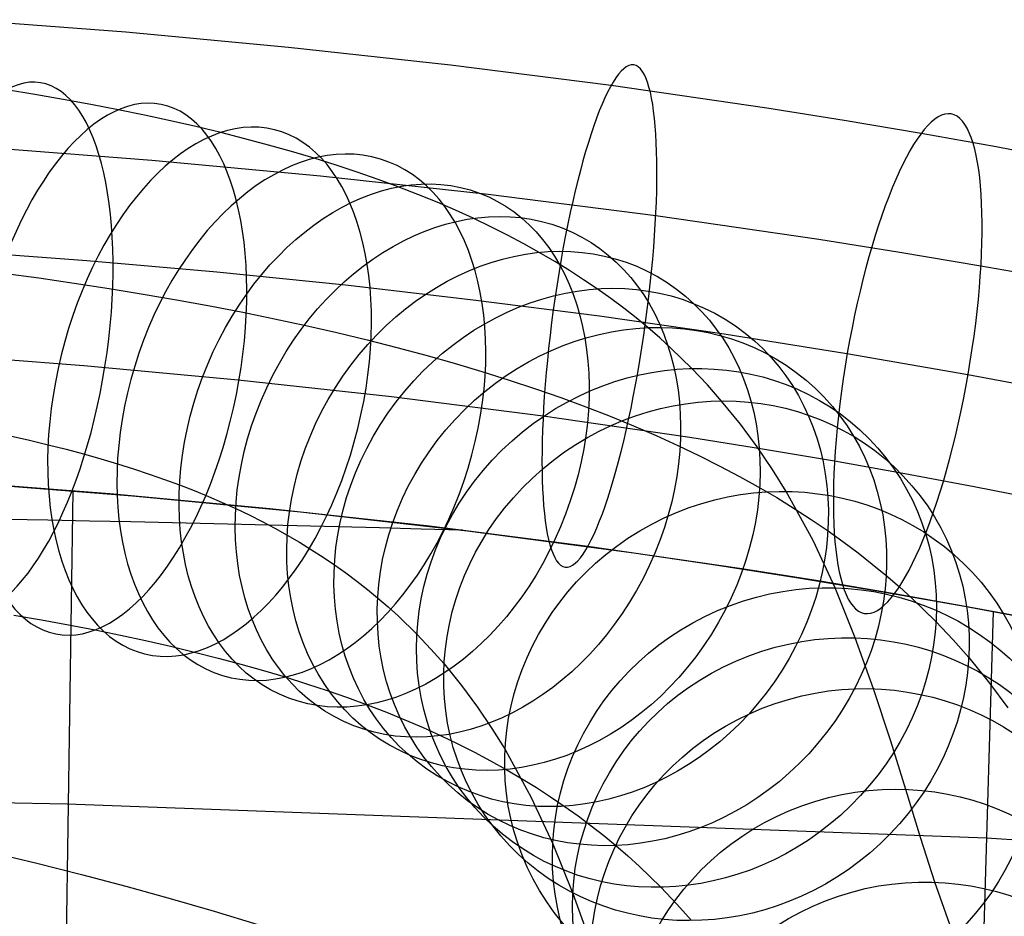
# Model space of a CAD drawing. Extents: x 66.1 to 118.8, y -25.4 to 29.7.
# Tile 27 of 29: x 95.5 to 101.4, y 21.6 to 27. Entities that reach past the tile are written whole.
import ezdxf

# ---------------------------------------------------------------- set-up
doc = ezdxf.new("R2010")
doc.units = 0
for name, color, linetype in [('LAYER_02', 110, 'CONTINUOUS'), ('LAYER_05', 157, 'CONTINUOUS'), ('LAYER_06', 254, 'CONTINUOUS'), ('PREDEFINITO', 7, 'CONTINUOUS')]:
    doc.layers.add(name, color=color, linetype=linetype)

msp = doc.modelspace()

# ---------------------------------------------------------------- linework, layer by layer
at = {"layer": 'LAYER_02'}
for p, q in [((95.6231, 26.5096, 82.6307), (95.4547, 26.5372, 82.7043)), ((95.7895, 26.4808, 82.5534), (95.6231, 26.5096, 82.6307)), ((95.9539, 26.4507, 82.4724), (95.7895, 26.4808, 82.5534)), ((96.1161, 26.4192, 82.3876), (95.9539, 26.4507, 82.4724)), ((96.2715, 26.3874, 82.3015), (96.1161, 26.4192, 82.3876)), ((96.4245, 26.3543, 82.2117), (96.2715, 26.3874, 82.3015)), ((96.5748, 26.32, 82.1182), (96.4245, 26.3543, 82.2117)), ((96.7225, 26.2844, 82.0211), (96.5748, 26.32, 82.1182)), ((96.8651, 26.2482, 81.9218), (96.7225, 26.2844, 82.0211)), ((97.0047, 26.2108, 81.819), (96.8651, 26.2482, 81.9218)), ((97.1412, 26.1722, 81.7128), (97.0047, 26.2108, 81.819)), ((97.2744, 26.1325, 81.6031), (97.1412, 26.1722, 81.7128)), ((97.4041, 26.0918, 81.4902), (97.2744, 26.1325, 81.6031)), ((97.5302, 26.0501, 81.374), (97.4041, 26.0918, 81.4902)), ((97.6529, 26.0073, 81.2547), (97.5302, 26.0501, 81.374)), ((97.7718, 25.9635, 81.1323), (97.6529, 26.0073, 81.2547)), ((97.8886, 25.9182, 81.0053), (97.7718, 25.9635, 81.1323)), ((98.0015, 25.872, 80.8753), (97.8886, 25.9182, 81.0053)), ((98.1104, 25.825, 80.7428), (98.0015, 25.872, 80.8753)), ((98.2153, 25.7774, 80.6077), (98.1104, 25.825, 80.7428)), ((98.3192, 25.7277, 80.4663), (98.2153, 25.7774, 80.6077)), ((98.4189, 25.6775, 80.3227), (98.3192, 25.7277, 80.4663)), ((98.5145, 25.6268, 80.177), (98.4189, 25.6775, 80.3227)), ((98.6061, 25.5757, 80.0294), (98.5145, 25.6268, 80.177)), ((98.6977, 25.522, 79.8732), (98.6061, 25.5757, 80.0294)), ((98.7853, 25.4681, 79.7151), (98.6977, 25.522, 79.8732)), ((95.4364, 25.4533, 84.7431), (95.6461, 25.4246, 84.6671)), ((98.8689, 25.414, 79.5555), (98.7853, 25.4681, 79.7151)), ((95.6461, 25.4246, 84.6671), (95.8551, 25.3941, 84.5864)), ((95.8551, 25.3941, 84.5864), (96.0633, 25.362, 84.5007)), ((98.9487, 25.3597, 79.3943), (98.8689, 25.414, 79.5555)), ((96.0633, 25.362, 84.5007), (96.2627, 25.3293, 84.4135)), ((99.0292, 25.3024, 79.2225), (98.9487, 25.3597, 79.3943)), ((96.2627, 25.3293, 84.4135), (96.4609, 25.295, 84.3215)), ((96.4609, 25.295, 84.3215), (96.6576, 25.259, 84.2246)), ((99.1058, 25.245, 79.0493), (99.0292, 25.3024, 79.2225)), ((96.6576, 25.259, 84.2246), (96.8525, 25.2212, 84.1227)), ((96.8525, 25.2212, 84.1227), (97.0402, 25.1827, 84.0187)), ((99.1787, 25.1877, 78.8748), (99.1058, 25.245, 79.0493)), ((97.0402, 25.1827, 84.0187), (97.2257, 25.1426, 83.9098)), ((99.2482, 25.1305, 78.6991), (99.1787, 25.1877, 78.8748)), ((97.2257, 25.1426, 83.9098), (97.4088, 25.1008, 83.7961)), ((97.4088, 25.1008, 83.7961), (97.5891, 25.0574, 83.6774)), ((99.3186, 25.0697, 78.5108), (99.2482, 25.1305, 78.6991)), ((97.5891, 25.0574, 83.6774), (97.7638, 25.013, 83.5558)), ((99.3854, 25.0091, 78.3214), (99.3186, 25.0697, 78.5108)), ((97.7638, 25.013, 83.5558), (97.9353, 24.967, 83.4295)), ((99.5093, 24.8886, 77.9394), (99.3854, 25.0091, 78.3214)), ((97.9353, 24.967, 83.4295), (98.1033, 24.9196, 83.2987)), ((98.1033, 24.9196, 83.2987), (98.2675, 24.8707, 83.1635)), ((98.2675, 24.8707, 83.1635), (98.4275, 24.8204, 83.0242)), ((99.6007, 24.7919, 77.6279), (99.5093, 24.8886, 77.9394)), ((98.4275, 24.8204, 83.0242), (98.5833, 24.7689, 82.8808)), ((98.5833, 24.7689, 82.8808), (98.7346, 24.7161, 82.7335)), ((99.6851, 24.6962, 77.3146), (99.6007, 24.7919, 77.6279)), ((98.7346, 24.7161, 82.7335), (98.8814, 24.6621, 82.5825)), ((99.7965, 24.5592, 76.8575), (99.6851, 24.6962, 77.3146)), ((98.8814, 24.6621, 82.5825), (99.0253, 24.6062, 82.4259)), ((99.0253, 24.6062, 82.4259), (99.1641, 24.5494, 82.2661)), ((99.1641, 24.5494, 82.2661), (99.2979, 24.4917, 82.1033)), ((99.8962, 24.4243, 76.3974), (99.7965, 24.5592, 76.8575)), ((95.477, 24.4902, 81.3656), (95.5904, 24.4643, 81.2952)), ((95.5904, 24.4643, 81.2952), (95.7011, 24.4376, 81.2223)), ((99.2979, 24.4917, 82.1033), (99.4264, 24.4334, 81.938)), ((95.7011, 24.4376, 81.2223), (95.8074, 24.4106, 81.1483)), ((95.8074, 24.4106, 81.1483), (95.9112, 24.3828, 81.0719)), ((99.4264, 24.4334, 81.938), (99.5532, 24.3727, 81.7654)), ((99.9858, 24.2916, 75.9347), (99.8962, 24.4243, 76.3974)), ((95.9112, 24.3828, 81.0719), (96.0123, 24.3542, 80.9931)), ((96.0123, 24.3542, 80.9931), (96.1108, 24.3249, 80.912)), ((99.5532, 24.3727, 81.7654), (99.6744, 24.3116, 81.5907)), ((96.1108, 24.3249, 80.912), (96.2066, 24.2948, 80.8287)), ((96.2066, 24.2948, 80.8287), (96.2997, 24.264, 80.7429)), ((99.6744, 24.3116, 81.5907), (99.7902, 24.2502, 81.4142)), ((100.0667, 24.1611, 75.4698), (99.9858, 24.2916, 75.9347)), ((96.2997, 24.264, 80.7429), (96.3904, 24.2323, 80.6547)), ((96.3904, 24.2323, 80.6547), (96.4785, 24.1999, 80.5641)), ((99.7902, 24.2502, 81.4142), (99.9006, 24.1887, 81.2362)), ((96.4785, 24.1999, 80.5641), (96.5652, 24.1663, 80.4697)), ((99.9006, 24.1887, 81.2362), (100.0106, 24.1243, 81.0488)), ((96.5652, 24.1663, 80.4697), (96.6495, 24.1318, 80.3727)), ((96.6495, 24.1318, 80.3727), (96.7314, 24.0965, 80.273)), ((100.0106, 24.1243, 81.0488), (100.115, 24.0599, 80.8603)), ((100.2258, 23.8699, 74.395), (100.0667, 24.1611, 75.4698)), ((96.7314, 24.0965, 80.273), (96.811, 24.0603, 80.1706)), ((96.811, 24.0603, 80.1706), (96.8906, 24.0222, 80.0622)), ((100.115, 24.0599, 80.8603), (100.2142, 23.9957, 80.6709)), ((96.8906, 24.0222, 80.0622), (96.9678, 23.9833, 79.9509)), ((100.2142, 23.9957, 80.6709), (100.3084, 23.9318, 80.4808)), ((96.9678, 23.9833, 79.9509), (97.0427, 23.9436, 79.8368)), ((97.0427, 23.9436, 79.8368), (97.1153, 23.9031, 79.7198)), ((97.1153, 23.9031, 79.7198), (97.1888, 23.8601, 79.5945)), ((100.3084, 23.9318, 80.4808), (100.4027, 23.8645, 80.2794)), ((97.1888, 23.8601, 79.5945), (97.2598, 23.8163, 79.4662)), ((100.3556, 23.5905, 73.3128), (100.2258, 23.8699, 74.395)), ((100.4027, 23.8645, 80.2794), (100.492, 23.7977, 80.0776)), ((97.2598, 23.8163, 79.4662), (97.3285, 23.7719, 79.3351)), ((97.3285, 23.7719, 79.3351), (97.3948, 23.7268, 79.2013)), ((100.492, 23.7977, 80.0776), (100.5764, 23.7313, 79.8756)), ((97.3948, 23.7268, 79.2013), (97.4624, 23.6786, 79.057)), ((100.5764, 23.7313, 79.8756), (100.6564, 23.6654, 79.6733)), ((97.4624, 23.6786, 79.057), (97.5275, 23.6299, 78.9098)), ((100.6564, 23.6654, 79.6733), (100.7369, 23.5959, 79.4579)), ((97.5275, 23.6299, 78.9098), (97.5901, 23.5807, 78.7599)), ((100.4755, 23.2941, 72.1069), (100.3556, 23.5905, 73.3128)), ((100.7369, 23.5959, 79.4579), (100.8129, 23.5269, 79.2424)), ((97.5901, 23.5807, 78.7599), (97.6504, 23.531, 78.6074)), ((97.6504, 23.531, 78.6074), (97.7121, 23.4777, 78.4424)), ((97.7121, 23.4777, 78.4424), (97.7712, 23.4241, 78.2747)), ((100.8129, 23.5269, 79.2424), (100.9525, 23.3911, 78.812)), ((95.4995, 23.4294, 83.4708), (95.6613, 23.4013, 83.3957)), ((97.7712, 23.4241, 78.2747), (97.8823, 23.316, 77.9321)), ((95.6613, 23.4013, 83.3957), (95.8211, 23.3721, 83.317)), ((95.8211, 23.3721, 83.317), (95.9787, 23.3415, 83.2346)), ((100.9525, 23.3911, 78.812), (101.0545, 23.2833, 78.4644)), ((95.9787, 23.3415, 83.2346), (96.1296, 23.3106, 83.1509)), ((96.1296, 23.3106, 83.1509), (96.2782, 23.2785, 83.0637)), ((97.8823, 23.316, 77.9321), (97.9655, 23.2281, 77.6486)), ((96.2782, 23.2785, 83.0637), (96.4243, 23.2451, 82.973)), ((96.4243, 23.2451, 82.973), (96.5677, 23.2106, 82.8786)), ((100.5834, 22.993, 70.8137), (100.4755, 23.2941, 72.1069)), ((101.0545, 23.2833, 78.4644), (101.1479, 23.1774, 78.1176)), ((96.5677, 23.2106, 82.8786), (96.7062, 23.1754, 82.7822)), ((97.9655, 23.2281, 77.6486), (98.0432, 23.14, 77.3602)), ((96.7062, 23.1754, 82.7822), (96.8418, 23.139, 82.6823)), ((96.8418, 23.139, 82.6823), (96.9744, 23.1016, 82.579)), ((98.0432, 23.14, 77.3602), (98.1469, 23.0124, 76.9345)), ((101.1479, 23.1774, 78.1176), (101.2701, 23.0272, 77.6164)), ((96.9744, 23.1016, 82.579), (97.1039, 23.063, 82.4724)), ((97.1039, 23.063, 82.4724), (97.23, 23.0234, 82.3627)), ((97.23, 23.0234, 82.3627), (97.3528, 22.9828, 82.2497)), ((98.1469, 23.0124, 76.9345), (98.2409, 22.8852, 76.5006)), ((101.2701, 23.0272, 77.6164), (101.3785, 22.8807, 77.1168)), ((97.3528, 22.9828, 82.2497), (97.4721, 22.9411, 82.1335)), ((100.6851, 22.6836, 69.3902), (100.5834, 22.993, 70.8137)), ((97.4721, 22.9411, 82.1335), (97.588, 22.8985, 82.0143)), ((97.588, 22.8985, 82.0143), (97.7019, 22.8543, 81.8904)), ((97.7019, 22.8543, 81.8904), (97.8122, 22.8092, 81.7634)), ((98.2409, 22.8852, 76.5006), (98.3263, 22.7587, 76.0597)), ((97.8122, 22.8092, 81.7634), (97.9189, 22.7632, 81.6336)), ((97.9189, 22.7632, 81.6336), (98.022, 22.7163, 81.5008)), ((98.022, 22.7163, 81.5008), (98.1245, 22.6673, 81.3613)), ((98.3263, 22.7587, 76.0597), (98.4041, 22.6333, 75.6129)), ((98.1245, 22.6673, 81.3613), (98.2233, 22.6175, 81.2189)), ((100.774, 22.398, 67.963), (100.6851, 22.6836, 69.3902)), ((98.2233, 22.6175, 81.2189), (98.3184, 22.5671, 81.074)), ((98.4041, 22.6333, 75.6129), (98.5586, 22.3503, 74.5684)), ((98.3184, 22.5671, 81.074), (98.4099, 22.5161, 80.9266)), ((98.4099, 22.5161, 80.9266), (98.5016, 22.4623, 80.7701)), ((98.5016, 22.4623, 80.7701), (98.5896, 22.4082, 80.6114)), ((98.5896, 22.4082, 80.6114), (98.6738, 22.3536, 80.4506)), ((100.8639, 22.1073, 66.3581), (100.774, 22.398, 67.963)), ((98.5586, 22.3503, 74.5684), (98.6863, 22.0756, 73.5044)), ((98.6738, 22.3536, 80.4506), (98.7545, 22.2989, 80.2878)), ((98.7545, 22.2989, 80.2878), (98.8359, 22.2408, 80.1138)), ((98.8359, 22.2408, 80.1138), (98.9137, 22.1826, 79.9381)), ((98.9137, 22.1826, 79.9381), (98.9878, 22.1243, 79.7606)), ((98.6863, 22.0756, 73.5044), (98.8051, 21.7817, 72.3089)), ((98.9878, 22.1243, 79.7606), (99.0586, 22.066, 79.5816)), ((100.947, 21.8485, 64.7483), (100.8639, 22.1073, 66.3581)), ((99.0586, 22.066, 79.5816), (99.1304, 22.0039, 79.3894)), ((99.1304, 22.0039, 79.3894), (99.1988, 21.9419, 79.1958)), ((99.1988, 21.9419, 79.1958), (99.3256, 21.8186, 78.8047)), ((101.0352, 21.5986, 62.9548), (100.947, 21.8485, 64.7483)), ((98.8051, 21.7817, 72.3089), (98.9129, 21.481, 71.0174)), ((99.3256, 21.8186, 78.8047), (99.4194, 21.7195, 78.4851)), ((99.4194, 21.7195, 78.4851), (99.5061, 21.6211, 78.1633))]:
    msp.add_line(p, q, dxfattribs=at)
at = {"layer": 'LAYER_02', "extrusion": (0.904815, -0.143955, -0.400733)}
msp.add_circle((39.6818, 112.3594, 49.4063), 1.5978, dxfattribs=at)
at = {"layer": 'LAYER_02', "extrusion": (0.858866, -0.171197, -0.482743)}
msp.add_circle((43.1825, 115.667, 38.2559), 1.5977, dxfattribs=at)
at = {"layer": 'LAYER_02', "extrusion": (0.800519, -0.198109, -0.565617)}
msp.add_circle((47.2457, 117.7118, 25.8285), 1.5976, dxfattribs=at)
at = {"layer": 'LAYER_02', "extrusion": (0.730374, -0.223382, -0.645488)}
msp.add_circle((51.9526, 118.0195, 12.5354), 1.5975, dxfattribs=at)
at = {"layer": 'LAYER_02', "extrusion": (-0.650746, 0.245747, 0.718428)}
msp.add_circle((-57.3691, 116.2028, 1.0435), 1.5974, dxfattribs=at)
at = {"layer": 'LAYER_02', "extrusion": (-0.565631, 0.263698, 0.781361)}
msp.add_circle((-63.4385, 112.0722, 14.2275), 1.5973, dxfattribs=at)
at = {"layer": 'LAYER_02', "extrusion": (-0.481321, 0.274934, 0.832311)}
msp.add_circle((-69.7416, 105.8809, 26.1797), 1.5973, dxfattribs=at)
at = {"layer": 'LAYER_02', "extrusion": (-0.402445, 0.279957, 0.871586)}
msp.add_circle((-76.0133, 98.0111, 36.4771), 1.5973, dxfattribs=at)
at = {"layer": 'LAYER_02', "extrusion": (-0.331928, 0.279929, 0.900813)}
msp.add_circle((-81.9634, 88.939, 44.9847), 1.5973, dxfattribs=at)
at = {"layer": 'LAYER_02', "extrusion": (-0.271026, 0.2761, 0.922125)}
msp.add_circle((-87.3072, 79.174, 51.772), 1.5974, dxfattribs=at)
at = {"layer": 'LAYER_02', "extrusion": (-0.231199, 0.271316, 0.93431)}
msp.add_circle((-90.826, 71.5952, 55.8892), 1.5975, dxfattribs=at)
at = {"layer": 'LAYER_02', "extrusion": (-0.151257, 0.254094, 0.955279)}
msp.add_circle((-97.48, 52.7246, 63.0981), 1.5978, dxfattribs=at)
at = {"layer": 'LAYER_02', "extrusion": (-0.101066, 0.233667, 0.96705)}
msp.add_circle((-100.7828, 37.6932, 66.267), 1.5982, dxfattribs=at)
at = {"layer": 'LAYER_02', "extrusion": (-0.084464, 0.223007, 0.971151)}
msp.add_circle((-101.5863, 32.0716, 66.7348), 1.5983, dxfattribs=at)
at = {"layer": 'LAYER_02', "extrusion": (-0.071926, 0.210769, 0.974886)}
msp.add_circle((-102.0409, 27.7158, 66.647), 1.5985, dxfattribs=at)
at = {"layer": 'LAYER_02', "extrusion": (-0.055438, 0.179919, 0.982118)}
msp.add_circle((-102.3673, 22.4242, 65.1907), 1.5989, dxfattribs=at)
at = {"layer": 'LAYER_02', "extrusion": (-0.047517, 0.142644, 0.988633)}
msp.add_circle((-102.1108, 22.2783, 62.3321), 1.5993, dxfattribs=at)
at = {"layer": 'LAYER_02', "extrusion": (-0.080931, -0.094655, 0.992215)}
msp.add_circle((64.899, 85.9269, 25.2012), 1.5997, dxfattribs=at)
at = {"layer": 'LAYER_05'}
for p, q in [((95.1558, 25.5865, 85.7852), (95.93, 25.5282, 85.7098)), ((95.93, 25.5282, 85.7098), (96.6987, 25.4603, 85.621)), ((96.6987, 25.4603, 85.621), (97.461, 25.3829, 85.5184)), ((97.461, 25.3829, 85.5184), (98.2159, 25.2959, 85.4013)), ((98.2159, 25.2959, 85.4013), (98.9624, 25.1994, 85.2691)), ((98.9624, 25.1994, 85.2691), (99.6996, 25.0935, 85.1212)), ((99.6996, 25.0935, 85.1212), (100.4265, 24.9783, 84.9571)), ((100.4265, 24.9783, 84.9571), (101.1421, 24.8539, 84.776)), ((101.1421, 24.8539, 84.776), (101.8454, 24.7204, 84.5775))]:
    msp.add_line(p, q, dxfattribs=at)
at = {"layer": 'LAYER_06'}
msp.add_circle((90.3999, 0.5872, 34.673), 22, dxfattribs=at)
at = {"layer": 'PREDEFINITO'}
for p, q in [((96.1617, 26.8785, 85.0712), (95.1951, 26.9528, 85.1674)), ((97.1239, 26.7889, 84.9536), (96.1617, 26.8785, 85.0712)), ((98.0808, 26.6838, 84.8129), (97.1239, 26.7889, 84.9536)), ((99.0311, 26.5627, 84.6473), (98.0808, 26.6838, 84.8129)), ((99.9526, 26.4287, 84.4597), (99.0311, 26.5627, 84.6473)), ((100.41, 26.3558, 84.3558), (99.9526, 26.4287, 84.4597)), ((100.8648, 26.279, 84.2447), (100.41, 26.3558, 84.3558)), ((101.3084, 26.1997, 84.1286), (100.8648, 26.279, 84.2447)), ((96.3157, 26.1204, 87.0465), (95.3187, 26.197, 87.1456)), ((101.7492, 26.1166, 84.0051), (101.3084, 26.1997, 84.1286)), ((97.3115, 26.0277, 86.9248), (96.3157, 26.1204, 87.0465)), ((98.305, 25.9185, 86.7786), (97.3115, 26.0277, 86.9248)), ((99.2953, 25.7923, 86.606), (98.305, 25.9185, 86.7786)), ((100.2596, 25.6521, 86.4097), (99.2953, 25.7923, 86.606)), ((100.7399, 25.5756, 86.3006), (100.2596, 25.6521, 86.4097)), ((101.2188, 25.4946, 86.1836), (100.7399, 25.5756, 86.3006)), ((101.6873, 25.4109, 86.061), (101.2188, 25.4946, 86.1836)), ((95.9125, 24.9053, 84.3333), (94.9929, 24.9761, 84.4248)), ((96.8259, 24.8203, 84.2217), (95.9125, 24.9053, 84.3333)), ((97.732, 24.7208, 84.0884), (96.8259, 24.8203, 84.2217)), ((98.6295, 24.6065, 83.932), (97.732, 24.7208, 84.0884)), ((99.4971, 24.4803, 83.7554), (98.6295, 24.6065, 83.932)), ((99.9266, 24.4118, 83.6578), (99.4971, 24.4803, 83.7554)), ((100.3528, 24.3398, 83.5537), (99.9266, 24.4118, 83.6578)), ((100.7679, 24.2656, 83.4451), (100.3528, 24.3398, 83.5537)), ((101.1794, 24.188, 83.3298), (100.7679, 24.2656, 83.4451)), ((96.0666, 24.1472, 86.3085), (95.1165, 24.2203, 86.403)), ((95.201, 24.2139, 86.3956), (96.2006, 24.1355, 86.2937)), ((101.5873, 24.1069, 83.2076), (101.1794, 24.188, 83.3298)), ((95.8474, 24.1651, 86.3323), (95.7984, 20.8047, 78.229)), ((97.0135, 24.059, 86.1928), (96.0666, 24.1472, 86.3085)), ((96.2006, 24.1355, 86.2937), (97.1938, 24.0405, 86.1683)), ((97.9562, 23.9555, 86.0541), (97.0135, 24.059, 86.1928)), ((97.1938, 24.0405, 86.1683), (98.1817, 23.9283, 86.0174)), ((98.8937, 23.836, 85.8908), (97.9562, 23.9555, 86.0541)), ((98.1817, 23.9283, 86.0174), (99.1653, 23.7982, 85.8384)), ((99.8041, 23.7036, 85.7054), (98.8937, 23.836, 85.8908)), ((99.1653, 23.7982, 85.8384), (99.6601, 23.7257, 85.7367)), ((99.6601, 23.7257, 85.7367), (100.1511, 23.6488, 85.6274)), ((100.2565, 23.6315, 85.6026), (99.8041, 23.7036, 85.7054)), ((100.1511, 23.6488, 85.6274), (100.6384, 23.5675, 85.5102)), ((100.7069, 23.5554, 85.4926), (100.2565, 23.6315, 85.6026)), ((100.6384, 23.5675, 85.5102), (101.1223, 23.4815, 85.3844)), ((101.1467, 23.4768, 85.3775), (100.7069, 23.5554, 85.4926)), ((101.1223, 23.4815, 85.3844), (101.6029, 23.3909, 85.2497)), ((101.584, 23.3943, 85.255), (101.1467, 23.4768, 85.3775)), ((101.2919, 23.45, 85.3377), (101.2048, 20.5771, 78.353)), ((93.1054, 22.3616, 81.89), (95.8143, 22.3131, 81.9533)), ((95.8143, 22.3131, 81.9533), (101.2524, 22.1103, 82.1596)), ((101.2524, 22.1103, 82.1596), (107.6971, 21.6895, 82.3888))]:
    msp.add_line(p, q, dxfattribs=at)
at = {"layer": 'PREDEFINITO', "extrusion": (0.973981, -0.132815, -0.183636)}
msp.add_circle((38.3394, 101.2002, 77.3821), 1.5, dxfattribs=at)
at = {"layer": 'PREDEFINITO', "extrusion": (0.955988, -0.166202, -0.241792)}
msp.add_circle((41.812, 105.3276, 71.6882), 1.5, dxfattribs=at)
at = {"layer": 'PREDEFINITO', "extrusion": (-0.00099852, 0.875403, 0.483393)}
msp.add_arc((-90.3877, 191.0012, 62.4345), 127.4499, 266.494773, 273.558638, dxfattribs=at)

doc.saveas('drawing.dxf')
